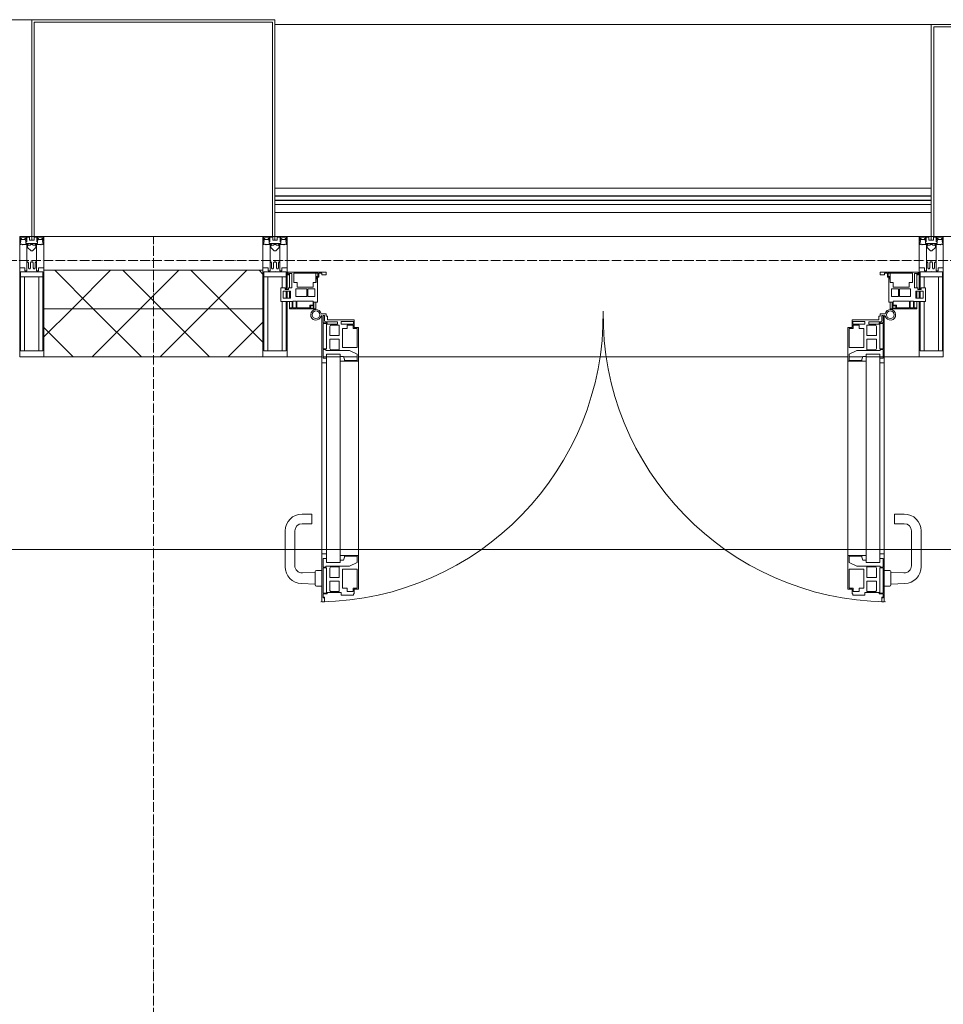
# Model space of a CAD drawing. Header units: millimetres. Extents: x 5617 to 113279, y 7718 to 199432.
# Tile 58 of 79: x 52549 to 54466, y 31556 to 33600. Entities that reach past the tile are written whole.
import ezdxf

# ---------------------------------------------------------------- set-up
doc = ezdxf.new("R2010")
doc.units = ezdxf.units.MM
doc.linetypes.add('ADSK_Линия сетки', pattern=[25, 20, -2.5, 0, -2.5])
doc.linetypes.add('Линия сетки', pattern=[25, 20, -2.5, 0, -2.5])
for name, color, linetype, lineweight in [('Двери', 7, 'Continuous', 18), ('Импосты витража', 7, 'Continuous', 18), ('Колонны', 7, 'Continuous', 18), ('Ограждение', 7, 'Continuous', 18), ('Оси', 7, 'Continuous', 9), ('Панели витража', 7, 'Continuous', 18), ('Перекрытия', 7, 'Continuous', 18), ('Поручни', 7, 'Continuous', 18), ('Стены разрез', 7, 'Continuous', 40), ('Стены штриховка', 7, 'Continuous', 40), ('Элементы узлов', 7, 'Continuous', 18)]:
    doc.layers.add(name, color=color, linetype=linetype, lineweight=lineweight)
pattern_1 = [(45, (0, 0), (-70.71068, 70.71068), []), (135, (0, 0), (-70.71068, -70.71068), [])]

# ---------------------------------------------------------------- blocks, each defined once
blk = doc.blocks.new('135_SLK_K4_AR_rvt-1-МКСС_К4_L15_51_600_')
at = {"layer": 'Перекрытия', "color": 253, "true_color": 0xaaaaaa}
blk.add_line((124100, 32500), (120650, 32500), dxfattribs=at)
blk = doc.blocks.new('A_PAN_ALU_Door_Double - EXT_1_Double_EQ-7513418-МКСС_К4_L15_51_600_')
at = {"layer": 'Двери', "color": 253, "lineweight": 5, "true_color": 0xaaaaaa}
for p, q in [((-575.1, -160.7), (-585.4, -160.7)), ((-575.1, -165.6), (-575.1, -160.7)), ((575.1, -160.7), (585.4, -160.7)), ((575.1, -165.6), (575.1, -160.7)), ((-583.7, -164.2), (-583.7, -262.2)), ((-581.6, -179.2), (-581.6, -164.2)), ((-581.6, -164.2), (-578.6, -164.2)), ((-572.9, -179.2), (-581.6, -179.2)), ((-581.6, -233.4), (-581.6, -180.9)), ((-581.6, -180.9), (-574.6, -180.9)), ((-578.6, -164.2), (-578.6, -174.5)), ((-575.5, -177.5), (-551.3, -177.5)), ((-572.4, -165.6), (-575.1, -165.6)), ((-574.6, -180.9), (-574.6, -233.4)), ((-572.9, -182.2), (-572.9, -179.2)), ((-551.3, -182.2), (-572.9, -182.2)), ((-572.4, -173.3), (-572.4, -165.6)), ((-517.1, -173.3), (-572.4, -173.3)), ((-551.3, -177.5), (-551.3, -182.2)), ((-543.6, -182.2), (-543.6, -176.7)), ((-543.6, -176.7), (-518.6, -176.7)), ((-518.6, -182.2), (-543.6, -182.2)), ((-518.6, -176.7), (-518.6, -182.2)), ((-517.1, -189.3), (-517.1, -173.3)), ((517.1, -173.3), (572.4, -173.3)), ((517.1, -189.3), (517.1, -173.3)), ((518.6, -176.7), (518.6, -182.2)), ((543.6, -176.7), (518.6, -176.7)), ((518.6, -182.2), (543.6, -182.2)), ((543.6, -182.2), (543.6, -176.7)), ((551.3, -177.5), (551.3, -182.2)), ((575.5, -177.5), (551.3, -177.5)), ((551.3, -182.2), (572.9, -182.2)), ((572.4, -165.6), (575.1, -165.6)), ((572.4, -173.3), (572.4, -165.6)), ((572.9, -179.2), (581.6, -179.2)), ((572.9, -182.2), (572.9, -179.2)), ((574.6, -180.9), (574.6, -233.4)), ((581.6, -180.9), (574.6, -180.9)), ((581.6, -164.2), (578.6, -164.2)), ((578.6, -164.2), (578.6, -174.5)), ((581.6, -179.2), (581.6, -164.2)), ((581.6, -233.4), (581.6, -180.9)), ((583.7, -164.2), (583.7, -262.2)), ((-567.6, -186.7), (-566.1, -184)), ((-567.6, -205.7), (-567.6, -186.7)), ((-566.1, -184), (-547.7, -184)), ((-547.7, -184), (-547.7, -205.7)), ((-541.3, -230.6), (-541.3, -191)), ((-541.3, -191), (-531.2, -191)), ((-531.2, -191), (-531.2, -184.4)), ((-531.2, -184.4), (-518.8, -184.4)), ((-518.8, -184.4), (-518.8, -191)), ((-518.8, -191), (-510.6, -191)), ((-508.2, -189.3), (-517.1, -189.3)), ((-510.6, -191), (-510.6, -230.6)), ((-508.2, -259.2), (-508.2, -189.3)), ((508.2, -189.3), (517.1, -189.3)), ((508.2, -259.2), (508.2, -189.3)), ((510.6, -191), (510.6, -230.6)), ((518.8, -191), (510.6, -191)), ((518.8, -184.4), (518.8, -191)), ((531.2, -184.4), (518.8, -184.4)), ((531.2, -191), (531.2, -184.4)), ((541.3, -191), (531.2, -191)), ((541.3, -230.6), (541.3, -191)), ((547.7, -184), (547.7, -205.7)), ((566.1, -184), (547.7, -184)), ((567.6, -186.7), (566.1, -184)), ((567.6, -205.7), (567.6, -186.7)), ((-547.7, -205.7), (-567.6, -205.7)), ((-567.6, -232.6), (-567.6, -213.6)), ((-567.6, -213.6), (-547.7, -213.6)), ((-547.7, -213.6), (-547.7, -235.3)), ((547.7, -205.7), (567.6, -205.7)), ((567.6, -213.6), (547.7, -213.6)), ((547.7, -213.6), (547.7, -235.3)), ((567.6, -232.6), (567.6, -213.6)), ((-583.7, -244.2), (-583.7, -677.3)), ((-574.6, -233.4), (-581.6, -233.4)), ((-581.6, -253.1), (-581.6, -235.1)), ((-581.6, -235.1), (-575.4, -235.1)), ((-575.4, -235.1), (-575.4, -237.1)), ((-575.4, -237.1), (-526.4, -237.1)), ((-574.6, -244.2), (-546, -244.2)), ((-574.6, -244.2), (-574.6, -677.3)), ((-566.1, -235.3), (-567.6, -232.6)), ((-547.7, -235.3), (-566.1, -235.3)), ((-546, -677.3), (-546, -244.2)), ((-510.6, -230.6), (-541.3, -230.6)), ((-526.4, -237.1), (-510.6, -244.7)), ((-510.6, -244.7), (-510.6, -257.7)), ((510.6, -230.6), (541.3, -230.6)), ((526.4, -237.1), (510.6, -244.7)), ((510.6, -244.7), (510.6, -257.7)), ((575.4, -237.1), (526.4, -237.1)), ((546, -677.3), (546, -244.2)), ((574.6, -244.2), (546, -244.2)), ((547.7, -235.3), (566.1, -235.3)), ((566.1, -235.3), (567.6, -232.6)), ((574.6, -233.4), (581.6, -233.4)), ((574.6, -244.2), (574.6, -677.3)), ((575.4, -235.1), (575.4, -237.1)), ((581.6, -235.1), (575.4, -235.1)), ((581.6, -253.1), (581.6, -235.1)), ((583.7, -244.2), (583.7, -677.3)), ((-583.7, -262.2), (-574.6, -262.2)), ((-574.6, -253.1), (-581.6, -253.1)), ((-574.6, -262.2), (-574.6, -253.1)), ((-539.3, -249.6), (-546, -249.6)), ((-546, -249.6), (-546, -259.2)), ((-546, -259.2), (-508.2, -259.2)), ((-537.1, -255.7), (-539.3, -249.6)), ((-537.1, -257.7), (-537.1, -255.7)), ((-510.6, -257.7), (-537.1, -257.7)), ((-508.2, -662.3), (-508.2, -259.2)), ((546, -259.2), (508.2, -259.2)), ((508.2, -662.3), (508.2, -259.2)), ((510.6, -257.7), (537.1, -257.7)), ((537.1, -255.7), (539.3, -249.6)), ((537.1, -257.7), (537.1, -255.7)), ((539.3, -249.6), (546, -249.6)), ((546, -249.6), (546, -259.2)), ((574.6, -253.1), (581.6, -253.1)), ((574.6, -262.2), (574.6, -253.1)), ((583.7, -262.2), (574.6, -262.2)), ((-574.6, -659.3), (-583.7, -659.3)), ((-583.7, -659.3), (-583.7, -758.9)), ((-574.6, -659.3), (-583.7, -659.3)), ((-583.7, -659.3), (-583.7, -758.9)), ((-581.6, -686.5), (-581.6, -668.4)), ((-581.6, -668.4), (-574.6, -668.4)), ((-581.6, -686.5), (-581.6, -668.4)), ((-581.6, -668.4), (-574.6, -668.4)), ((-574.6, -668.4), (-574.6, -659.3)), ((-574.6, -668.4), (-574.6, -659.3)), ((-508.2, -662.3), (-546, -662.3)), ((-546, -662.3), (-546, -672)), ((-508.2, -662.3), (-546, -662.3)), ((-546, -662.3), (-546, -672)), ((-546, -672), (-539.3, -672)), ((-546, -672), (-539.3, -672)), ((-539.3, -672), (-537.1, -665.9)), ((-539.3, -672), (-537.1, -665.9)), ((-537.1, -665.9), (-537.1, -663.8)), ((-537.1, -663.8), (-510.6, -663.8)), ((-537.1, -665.9), (-537.1, -663.8)), ((-537.1, -663.8), (-510.6, -663.8)), ((-510.6, -663.8), (-510.6, -676.8)), ((-510.6, -663.8), (-510.6, -676.8)), ((-508.2, -732.3), (-508.2, -662.3)), ((-508.2, -732.3), (-508.2, -662.3)), ((508.2, -662.3), (546, -662.3)), ((508.2, -732.3), (508.2, -662.3)), ((508.2, -662.3), (546, -662.3)), ((508.2, -732.3), (508.2, -662.3)), ((510.6, -663.8), (510.6, -676.8)), ((537.1, -663.8), (510.6, -663.8)), ((510.6, -663.8), (510.6, -676.8)), ((537.1, -663.8), (510.6, -663.8)), ((537.1, -665.9), (537.1, -663.8)), ((537.1, -665.9), (537.1, -663.8)), ((539.3, -672), (537.1, -665.9)), ((539.3, -672), (537.1, -665.9)), ((546, -672), (539.3, -672)), ((546, -672), (539.3, -672)), ((546, -662.3), (546, -672)), ((546, -662.3), (546, -672)), ((574.6, -659.3), (583.7, -659.3)), ((574.6, -668.4), (574.6, -659.3)), ((574.6, -659.3), (583.7, -659.3)), ((574.6, -668.4), (574.6, -659.3)), ((581.6, -668.4), (574.6, -668.4)), ((581.6, -668.4), (574.6, -668.4)), ((581.6, -686.5), (581.6, -668.4)), ((581.6, -686.5), (581.6, -668.4)), ((583.7, -659.3), (583.7, -758.9)), ((583.7, -659.3), (583.7, -758.9)), ((-575.4, -686.5), (-581.6, -686.5)), ((-575.4, -686.5), (-581.6, -686.5)), ((-581.6, -740.6), (-581.6, -688.2)), ((-581.6, -688.2), (-574.6, -688.2)), ((-581.6, -740.6), (-581.6, -688.2)), ((-581.6, -688.2), (-574.6, -688.2)), ((-526.4, -684.5), (-575.4, -684.5)), ((-575.4, -684.5), (-575.4, -686.5)), ((-526.4, -684.5), (-575.4, -684.5)), ((-575.4, -684.5), (-575.4, -686.5)), ((-574.6, -677.3), (-546, -677.3)), ((-574.6, -688.2), (-574.6, -740.6)), ((-574.6, -688.2), (-574.6, -740.6)), ((-567.6, -688.9), (-566.1, -686.3)), ((-567.6, -688.9), (-566.1, -686.3)), ((-567.6, -708), (-567.6, -688.9)), ((-567.6, -708), (-567.6, -688.9)), ((-566.1, -686.3), (-547.7, -686.3)), ((-566.1, -686.3), (-547.7, -686.3)), ((-547.7, -686.3), (-547.7, -708)), ((-547.7, -686.3), (-547.7, -708)), ((-541.3, -730.5), (-541.3, -691)), ((-541.3, -691), (-510.6, -691)), ((-541.3, -730.5), (-541.3, -691)), ((-541.3, -691), (-510.6, -691)), ((-510.6, -676.8), (-526.4, -684.5)), ((-510.6, -676.8), (-526.4, -684.5)), ((-510.6, -691), (-510.6, -730.6)), ((-510.6, -691), (-510.6, -730.6)), ((510.6, -676.8), (526.4, -684.5)), ((510.6, -676.8), (526.4, -684.5)), ((541.3, -691), (510.6, -691)), ((510.6, -691), (510.6, -730.6)), ((541.3, -691), (510.6, -691)), ((510.6, -691), (510.6, -730.6)), ((526.4, -684.5), (575.4, -684.5)), ((526.4, -684.5), (575.4, -684.5)), ((541.3, -730.5), (541.3, -691)), ((541.3, -730.5), (541.3, -691)), ((574.6, -677.3), (546, -677.3)), ((547.7, -686.3), (547.7, -708)), ((566.1, -686.3), (547.7, -686.3)), ((547.7, -686.3), (547.7, -708)), ((566.1, -686.3), (547.7, -686.3)), ((567.6, -688.9), (566.1, -686.3)), ((567.6, -688.9), (566.1, -686.3)), ((567.6, -708), (567.6, -688.9)), ((567.6, -708), (567.6, -688.9)), ((581.6, -688.2), (574.6, -688.2)), ((574.6, -688.2), (574.6, -740.6)), ((581.6, -688.2), (574.6, -688.2)), ((574.6, -688.2), (574.6, -740.6)), ((575.4, -684.5), (575.4, -686.5)), ((575.4, -684.5), (575.4, -686.5)), ((575.4, -686.5), (581.6, -686.5)), ((575.4, -686.5), (581.6, -686.5)), ((581.6, -740.6), (581.6, -688.2)), ((581.6, -740.6), (581.6, -688.2)), ((-547.7, -708), (-567.6, -708)), ((-547.7, -708), (-567.6, -708)), ((547.7, -708), (567.6, -708)), ((547.7, -708), (567.6, -708)), ((-567.6, -734.8), (-567.6, -715.8)), ((-567.6, -715.8), (-547.7, -715.8)), ((-567.6, -734.8), (-567.6, -715.8)), ((-567.6, -715.8), (-547.7, -715.8)), ((-566.1, -737.5), (-567.6, -734.8)), ((-566.1, -737.5), (-567.6, -734.8)), ((-547.7, -715.8), (-547.7, -737.5)), ((-547.7, -715.8), (-547.7, -737.5)), ((-531.2, -730.5), (-541.3, -730.5)), ((-531.2, -730.5), (-541.3, -730.5)), ((-531.2, -737.1), (-531.2, -730.5)), ((-531.2, -737.1), (-531.2, -730.5)), ((-510.6, -730.6), (-518.8, -730.6)), ((-518.8, -730.6), (-518.8, -737.1)), ((-510.6, -730.6), (-518.8, -730.6)), ((-518.8, -730.6), (-518.8, -737.1)), ((-517.1, -741.8), (-517.1, -732.3)), ((-517.1, -732.3), (-508.2, -732.3)), ((-517.1, -741.8), (-517.1, -732.3)), ((-517.1, -732.3), (-508.2, -732.3)), ((517.1, -732.3), (508.2, -732.3)), ((517.1, -732.3), (508.2, -732.3)), ((510.6, -730.6), (518.8, -730.6)), ((510.6, -730.6), (518.8, -730.6)), ((517.1, -741.8), (517.1, -732.3)), ((517.1, -741.8), (517.1, -732.3)), ((518.8, -730.6), (518.8, -737.1)), ((518.8, -730.6), (518.8, -737.1)), ((531.2, -730.5), (541.3, -730.5)), ((531.2, -737.1), (531.2, -730.5)), ((531.2, -730.5), (541.3, -730.5)), ((531.2, -737.1), (531.2, -730.5)), ((567.6, -715.8), (547.7, -715.8)), ((547.7, -715.8), (547.7, -737.5)), ((567.6, -715.8), (547.7, -715.8)), ((547.7, -715.8), (547.7, -737.5)), ((566.1, -737.5), (567.6, -734.8)), ((566.1, -737.5), (567.6, -734.8)), ((567.6, -734.8), (567.6, -715.8)), ((567.6, -734.8), (567.6, -715.8)), ((-574.6, -740.6), (-581.6, -740.6)), ((-574.6, -740.6), (-581.6, -740.6)), ((-581.6, -750.3), (-581.6, -742.3)), ((-581.6, -742.3), (-572.9, -742.3)), ((-581.6, -750.3), (-581.6, -742.3)), ((-581.6, -742.3), (-572.9, -742.3)), ((-579.8, -750.3), (-581.6, -750.3)), ((-579.8, -750.3), (-581.6, -750.3)), ((-578.6, -748.9), (-579.8, -748.9)), ((-579.8, -748.9), (-579.8, -750.3)), ((-578.6, -748.9), (-579.8, -748.9)), ((-579.8, -748.9), (-579.8, -750.3)), ((-578.6, -758.9), (-578.6, -748.9)), ((-578.6, -758.9), (-578.6, -748.9)), ((-572.9, -742.3), (-572.9, -739.3)), ((-572.9, -739.3), (-543.6, -739.3)), ((-572.9, -742.3), (-572.9, -739.3)), ((-572.9, -739.3), (-543.6, -739.3)), ((-547.7, -737.5), (-566.1, -737.5)), ((-547.7, -737.5), (-566.1, -737.5)), ((-543.6, -739.3), (-543.6, -744.8)), ((-543.6, -739.3), (-543.6, -744.8)), ((-543.6, -744.8), (-518.6, -744.8)), ((-543.6, -744.8), (-518.6, -744.8)), ((-518.8, -737.1), (-531.2, -737.1)), ((-518.8, -737.1), (-531.2, -737.1)), ((-518.6, -744.8), (-518.6, -741.8)), ((-518.6, -741.8), (-517.1, -741.8)), ((-518.6, -744.8), (-518.6, -741.8)), ((-518.6, -741.8), (-517.1, -741.8)), ((518.6, -741.8), (517.1, -741.8)), ((518.6, -741.8), (517.1, -741.8)), ((518.6, -744.8), (518.6, -741.8)), ((518.6, -744.8), (518.6, -741.8)), ((543.6, -744.8), (518.6, -744.8)), ((543.6, -744.8), (518.6, -744.8)), ((518.8, -737.1), (531.2, -737.1)), ((518.8, -737.1), (531.2, -737.1)), ((543.6, -739.3), (543.6, -744.8)), ((572.9, -739.3), (543.6, -739.3)), ((543.6, -739.3), (543.6, -744.8)), ((572.9, -739.3), (543.6, -739.3)), ((547.7, -737.5), (566.1, -737.5)), ((547.7, -737.5), (566.1, -737.5)), ((572.9, -742.3), (572.9, -739.3)), ((572.9, -742.3), (572.9, -739.3)), ((581.6, -742.3), (572.9, -742.3)), ((581.6, -742.3), (572.9, -742.3)), ((574.6, -740.6), (581.6, -740.6)), ((574.6, -740.6), (581.6, -740.6)), ((578.6, -748.9), (579.8, -748.9)), ((578.6, -758.9), (578.6, -748.9)), ((578.6, -748.9), (579.8, -748.9)), ((578.6, -758.9), (578.6, -748.9)), ((579.8, -748.9), (579.8, -750.3)), ((579.8, -748.9), (579.8, -750.3)), ((579.8, -750.3), (581.6, -750.3)), ((579.8, -750.3), (581.6, -750.3)), ((581.6, -750.3), (581.6, -742.3)), ((581.6, -750.3), (581.6, -742.3)), ((-583.7, -758.9), (-578.6, -758.9)), ((-583.7, -758.9), (-578.6, -758.9)), ((583.7, -758.9), (578.6, -758.9)), ((583.7, -758.9), (578.6, -758.9))]:
    blk.add_line(p, q, dxfattribs=at)
at = {"layer": 'Двери', "lineweight": 5}
for p, q in [((-625.1, -576.5), (-605.1, -576.5)), ((-605.1, -576.5), (-605.1, -596.5)), ((625.1, -576.5), (605.1, -576.5)), ((605.1, -576.5), (605.1, -596.5)), ((-660.1, -685.7), (-660.1, -611.5)), ((-640.1, -611.5), (-640.1, -683.8)), ((-605.1, -596.5), (-625.1, -596.5)), ((605.1, -596.5), (625.1, -596.5)), ((640.1, -611.5), (640.1, -683.8)), ((660.1, -685.7), (660.1, -611.5)), ((-595.1, -693.5), (-583.6, -693.5)), ((595.1, -693.5), (583.6, -693.5)), ((-624.5, -698.8), (-597.6, -697.7)), ((-597.6, -723.5), (-597.6, -696)), ((597.6, -723.5), (597.6, -696)), ((624.5, -698.8), (597.6, -697.7)), ((-597.6, -721.7), (-626.4, -720.7)), ((-583.6, -726), (-595.1, -726)), ((583.6, -726), (595.1, -726)), ((597.6, -721.7), (626.4, -720.7))]:
    blk.add_line(p, q, dxfattribs=at)
at = {"layer": 'Двери', "color": 253, "lineweight": 5, "true_color": 0xaaaaaa}
for centre, radius, start, end in [((-596.2, -162.7), 11, 9.9716, 343.953), ((-596.2, -162.6), 8, 90, 270), ((-596.2, -162.6), 8, 270, 90), ((596.2, -162.7), 11, 196.047, 170.0284), ((596.2, -162.6), 8, 90, 270), ((596.2, -162.6), 8, 270, 90), ((-583.7, -166.3), 2.03, 90, 163.9279), ((-575.5, -174.5), 3, 180, 270), ((575.5, -174.5), 3, 270, 0), ((583.7, -166.3), 2.03, 16.0721, 90)]:
    blk.add_arc(centre, radius, start, end, dxfattribs=at)
at = {"layer": 'Двери', "color": 254, "lineweight": 5, "true_color": 0xd4d4d4}
for centre, start, end in [((-596.2, -162.6), 270.9387, 0.704), ((596.2, -162.6), 179.296, 269.0613)]:
    blk.add_arc(centre, 596.2, start, end, dxfattribs=at)
at = {"layer": 'Двери', "lineweight": 5}
for centre, radius, start, end in [((-625.1, -611.5), 35, 90, 180), ((625.1, -611.5), 35, 0, 90), ((-625.1, -611.5), 15, 90, 180), ((625.1, -611.5), 15, 0, 90), ((-625.1, -685.7), 35, 180, 267.8055), ((-625.1, -683.8), 15, 180, 272.1944), ((-595.1, -696), 2.5, 90, 180), ((595.1, -696), 2.5, 0, 90), ((625.1, -683.8), 15, 267.8056, 0), ((625.1, -685.7), 35, 272.1945, 0), ((-595.1, -723.5), 2.5, 180, 270), ((595.1, -723.5), 2.5, 270, 0)]:
    blk.add_arc(centre, radius, start, end, dxfattribs=at)
at = {"layer": 'Панели витража', "color": 253, "lineweight": 5, "true_color": 0xaaaaaa}
for p, q in [((-654.3, -79.5), (-654.3, -74.5)), ((-654.3, -74.5), (-575.3, -74.5)), ((-652.8, -79.5), (-654.3, -79.5)), ((-652.8, -76.7), (-652.8, -79.5)), ((-646.3, -76.7), (-652.8, -76.7)), ((-651.2, -76.7), (-651.2, -106.6)), ((-646.3, -106.6), (-646.3, -76.7)), ((-592, -76.3), (-642.4, -76.3)), ((-642.4, -76.3), (-642.4, -95.5)), ((-596.2, -95.5), (-596.2, -76.2)), ((-592, -83.1), (-592, -76.3)), ((-590.3, -76.5), (-590.3, -84.8)), ((-583.9, -76.5), (-590.3, -76.5)), ((-583.9, -79.5), (-583.9, -76.5)), ((-575.3, -79.5), (-583.9, -79.5)), ((-575.3, -74.5), (-575.3, -79.5)), ((575.3, -74.5), (654.3, -74.5)), ((575.3, -79.5), (575.3, -74.5)), ((583.9, -79.5), (575.3, -79.5)), ((583.9, -76.5), (583.9, -79.5)), ((590.3, -76.5), (583.9, -76.5)), ((590.3, -84.8), (590.3, -76.5)), ((592, -76.3), (592, -83.1)), ((642.4, -76.3), (592, -76.3)), ((596.2, -76.2), (596.2, -95.5)), ((642.4, -95.5), (642.4, -76.3)), ((646.3, -76.7), (646.3, -106.6)), ((652.8, -76.7), (646.3, -76.7)), ((651.2, -106.6), (651.2, -76.7)), ((652.8, -79.5), (652.8, -76.7)), ((654.3, -79.5), (652.8, -79.5)), ((654.3, -74.5), (654.3, -79.5)), ((-642.4, -95.5), (-635.3, -95.5)), ((-635.3, -95.5), (-635.3, -105)), ((-602.1, -95.5), (-595.8, -95.5)), ((-602.1, -105), (-602.1, -95.5)), ((-595.8, -89), (-595, -88.2)), ((-595.8, -95.5), (-595.8, -89)), ((-595, -83.1), (-592, -83.1)), ((-595, -88.2), (-595, -83.1)), ((-593.3, -84.8), (-593.3, -136.5)), ((-590.3, -84.8), (-593.3, -84.8)), ((593.3, -84.8), (590.3, -84.8)), ((592, -83.1), (595, -83.1)), ((593.3, -136.5), (593.3, -84.8)), ((595, -83.1), (595, -88.2)), ((595, -88.2), (595.8, -89)), ((595.8, -89), (595.8, -95.5)), ((595.8, -95.5), (602.1, -95.5)), ((602.1, -95.5), (602.1, -105)), ((635.3, -95.5), (642.4, -95.5)), ((635.3, -105), (635.3, -95.5)), ((-669.2, -106.6), (-660.2, -106.6)), ((-669.2, -135.1), (-669.2, -106.6)), ((-664.2, -113.4), (-664.2, -128.4)), ((-649.2, -113.4), (-664.2, -113.4)), ((-660.2, -106.6), (-660.2, -110.1)), ((-660.2, -110.1), (-653.3, -110.1)), ((-653.3, -106.6), (-646.3, -106.6)), ((-653.3, -110.1), (-653.3, -106.6)), ((-651.2, -113.4), (-651.2, -128.4)), ((-649.2, -128.4), (-649.2, -113.4)), ((-637.8, -108.8), (-637.8, -125)), ((-615.2, -108.8), (-637.8, -108.8)), ((-635.3, -105), (-602.1, -105)), ((-615.2, -125), (-615.2, -108.8)), ((-613, -108.8), (-613, -125)), ((-598.7, -108.8), (-613, -108.8)), ((-598.7, -125), (-598.7, -108.8)), ((598.7, -108.8), (598.7, -125)), ((613, -108.8), (598.7, -108.8)), ((602.1, -105), (635.3, -105)), ((613, -125), (613, -108.8)), ((615.2, -108.8), (615.2, -125)), ((637.8, -108.8), (615.2, -108.8)), ((637.8, -125), (637.8, -108.8)), ((646.3, -106.6), (653.3, -106.6)), ((649.2, -113.4), (649.2, -128.4)), ((664.2, -113.4), (649.2, -113.4)), ((651.2, -128.4), (651.2, -113.4)), ((653.3, -106.6), (653.3, -110.1)), ((653.3, -110.1), (660.2, -110.1)), ((660.2, -106.6), (669.2, -106.6)), ((660.2, -110.1), (660.2, -106.6)), ((664.2, -128.4), (664.2, -113.4)), ((669.2, -106.6), (669.2, -135.1)), ((-645.9, -135.1), (-669.2, -135.1)), ((-664.2, -128.4), (-649.2, -128.4)), ((-651.2, -135.1), (-651.2, -148.5)), ((-645.9, -148.5), (-645.9, -135.1)), ((-644.3, -134.5), (-644.3, -148.2)), ((-637.3, -134.5), (-644.3, -134.5)), ((-637.8, -125), (-615.2, -125)), ((-637.3, -148.2), (-637.3, -134.5)), ((-635.9, -134.2), (-635.9, -148.4)), ((-601.9, -134.2), (-635.9, -134.2)), ((-613, -125), (-598.7, -125)), ((-608.9, -142.8), (-601.9, -142.8)), ((-608.9, -148.4), (-608.9, -142.8)), ((-601.9, -142.8), (-601.9, -134.2)), ((-600.3, -136.5), (-600.3, -150)), ((-593.3, -136.5), (-600.3, -136.5)), ((-596.2, -150), (-596.2, -136.5)), ((600.3, -136.5), (593.3, -136.5)), ((596.2, -136.5), (596.2, -150)), ((598.7, -125), (613, -125)), ((600.3, -150), (600.3, -136.5)), ((635.9, -134.2), (601.9, -134.2)), ((601.9, -134.2), (601.9, -142.8)), ((601.9, -142.8), (608.9, -142.8)), ((608.9, -142.8), (608.9, -148.4)), ((615.2, -125), (637.8, -125)), ((635.9, -148.4), (635.9, -134.2)), ((637.3, -134.5), (637.3, -148.2)), ((644.3, -134.5), (637.3, -134.5)), ((644.3, -148.2), (644.3, -134.5)), ((645.9, -135.1), (645.9, -148.5)), ((669.2, -135.1), (645.9, -135.1)), ((649.2, -128.4), (664.2, -128.4)), ((651.2, -148.5), (651.2, -135.1)), ((-651.2, -148.5), (-645.9, -148.5)), ((-651.2, -150), (-651.2, -148.5)), ((-600.3, -150), (-651.2, -150)), ((-644.3, -148.2), (-637.3, -148.2)), ((-635.9, -148.4), (-608.9, -148.4)), ((-607.5, -144.4), (-607.5, -148.7)), ((-601.5, -144.4), (-607.5, -144.4)), ((-607.5, -148.7), (-601.5, -148.7)), ((-601.5, -148.7), (-601.5, -144.4)), ((-600.3, -150), (-596.2, -150)), ((596.2, -150), (600.3, -150)), ((651.2, -150), (600.3, -150)), ((601.5, -144.4), (601.5, -148.7)), ((607.5, -144.4), (601.5, -144.4)), ((601.5, -148.7), (607.5, -148.7)), ((607.5, -148.7), (607.5, -144.4)), ((608.9, -148.4), (635.9, -148.4)), ((637.3, -148.2), (644.3, -148.2)), ((645.9, -148.5), (651.2, -148.5)), ((651.2, -148.5), (651.2, -150))]:
    blk.add_line(p, q, dxfattribs=at)
blk = doc.blocks.new('Rectangular Mullion - R_StandardFrame_50Wx250H-5816490-МКСС_К4_L15_51_600_')
at = {"layer": 'Импосты витража', "color": 253, "lineweight": 5, "true_color": 0xaaaaaa}
for p, q in [((134740, 33150), (133427.5, 33150)), ((133500, 32900), (133427.5, 32900)), ((133537.8, 32900), (133502.1, 32900)), ((133573.2, 32900), (133544.6, 32900)), ((134592, 32900), (133575.5, 32900)), ((134622.9, 32900), (134594.3, 32900)), ((134665.4, 32900), (134629.7, 32900)), ((134740, 32900), (134667.5, 32900))]:
    blk.add_line(p, q, dxfattribs=at)
blk = doc.blocks.new('Rectangular Mullion - 50Wx250H-2623690-МКСС_К4_L15_51_600_')
at = {"layer": 'Элементы узлов', "color": 253, "lineweight": 5, "true_color": 0xaaaaaa}
for p, q in [((-25, 65.2), (-25, 250)), ((-25, 250), (0, 250)), ((25, 250), (0, 250)), ((25, 65.2), (25, 250)), ((-23, 237.3), (0, 237.3)), ((-23, 237.3), (-23, 73.6)), ((-14.9, 84), (-14.9, 237.3)), ((23, 237.3), (0, 237.3)), ((14.9, 84), (14.9, 237.3)), ((23, 237.3), (23, 73.6)), ((0, 84), (-23, 84)), ((0, 84), (23, 84)), ((-14, 65.2), (-25, 65.2)), ((-0.5, 73.6), (-23, 73.6)), ((-14, 71.3), (-14, 65.2)), ((-10, 71.3), (-14, 71.3)), ((-10, 53), (-10, 71.3)), ((-7, 65.2), (-5.9, 67.3)), ((-7, 65.2), (-7, 54.7)), ((-4.1, 67.3), (-5.9, 67.3)), ((-4.1, 67.3), (-2.9, 65.1)), ((-2.9, 65.1), (-2.9, 54.6)), ((0.5, 73.6), (23, 73.6)), ((4.1, 67.3), (2.9, 65.1)), ((2.9, 65.1), (2.9, 54.6)), ((4.1, 67.3), (5.9, 67.3)), ((7, 65.2), (5.9, 67.3)), ((7, 65.2), (7, 54.7)), ((10, 71.3), (14, 71.3)), ((10, 53), (10, 71.3)), ((14, 71.3), (14, 65.2)), ((14, 65.2), (25, 65.2)), ((-8.7, 53), (-10, 53)), ((-10, 53), (-10, 17)), ((-8.7, 53), (-7, 54.7)), ((-1.3, 53), (-2.9, 54.6)), ((0, 53), (-1.3, 53)), ((0, 53), (1.3, 53)), ((1.3, 53), (2.9, 54.6)), ((8.7, 53), (7, 54.7)), ((8.7, 53), (10, 53)), ((10, 53), (10, 17)), ((-8.5, 23), (-1.5, 30)), ((-8.5, 18.5), (-8.5, 23)), ((-1.5, 30), (0, 30)), ((1.5, 30), (0, 30)), ((8.5, 23), (1.5, 30)), ((8.5, 18.5), (8.5, 23)), ((-23.8, 14.6), (-25, 14.2)), ((-25, 0), (-25, 14.2)), ((-22.3, 17), (-23.8, 17)), ((-23.8, 17), (-23.8, 14.6)), ((-22.5, 10.6), (-23.8, 14.6)), ((-22.5, 10.6), (-23.7, 9.9)), ((-23.7, 1.3), (-23.7, 9.9)), ((-23.7, 1.3), (-11.8, 1.3)), ((-23.2, 10.2), (-22.5, 8)), ((-22.5, 8), (-22.5, 4.5)), ((-21.3, 4.5), (-22.5, 4.5)), ((-22.3, 17), (-22.3, 16)), ((-22.3, 16), (-21.3, 16)), ((-19, 17.6), (-21.3, 16)), ((-21.3, 4.5), (-21.3, 6.5)), ((-21.3, 6.5), (-14.2, 6.5)), ((-18.4, 16.6), (-19, 17.6)), ((-7.4, 16.6), (-18.4, 16.6)), ((-14.2, 6.5), (-14.2, 4.5)), ((-13.2, 4.5), (-14.2, 4.5)), ((-13.2, 4.5), (-12.2, 7.2)), ((-12.7, 7.6), (-11.3, 11.4)), ((-12.7, 7.6), (-11.8, 6.9)), ((-12.2, 9), (-12.2, 14.8)), ((-12.2, 14.8), (0, 14.8)), ((-11.8, 1.3), (-11.8, 6.9)), ((-10.5, 11.2), (-11.3, 11.4)), ((-10.5, 1.5), (-10.5, 11.2)), ((-4.8, 1.5), (-10.5, 1.5)), ((-10, 17), (-7.5, 17)), ((-7.5, 18.5), (-8.5, 18.5)), ((-7.5, 17), (-7.5, 18.5)), ((-7.4, 18), (-7.4, 16.6)), ((-2.6, 18), (-7.4, 18)), ((0, 8), (-4.8, 8)), ((-4.8, 1.5), (-4.8, 8)), ((-2.6, 18), (-2.6, 16.8)), ((-2.6, 16.8), (0, 16.8)), ((2.6, 16.8), (0, 16.8)), ((0, 14.8), (0, 16.8)), ((0, 14.8), (0, 16.8)), ((12.2, 14.8), (0, 14.8)), ((0, 0), (0, 8)), ((0, 8), (4.8, 8)), ((0, 0), (0, 8)), ((2.6, 18), (2.6, 16.8)), ((2.6, 18), (7.4, 18)), ((4.8, 1.5), (4.8, 8)), ((4.8, 1.5), (10.5, 1.5)), ((7.4, 18), (7.4, 16.6)), ((7.4, 16.6), (18.4, 16.6)), ((7.5, 18.5), (8.5, 18.5)), ((7.5, 17), (7.5, 18.5)), ((10, 17), (7.5, 17)), ((10.5, 11.2), (11.3, 11.4)), ((10.5, 1.5), (10.5, 11.2)), ((12.7, 7.6), (11.3, 11.4)), ((12.7, 7.6), (11.8, 6.9)), ((11.8, 1.3), (11.8, 6.9)), ((23.7, 1.3), (11.8, 1.3)), ((12.2, 9), (12.2, 14.8)), ((13.2, 4.5), (12.2, 7.2)), ((13.2, 4.5), (14.2, 4.5)), ((21.3, 6.5), (14.2, 6.5)), ((14.2, 6.5), (14.2, 4.5)), ((18.4, 16.6), (19, 17.6)), ((19, 17.6), (21.3, 16)), ((22.3, 16), (21.3, 16)), ((21.3, 4.5), (21.3, 6.5)), ((21.3, 4.5), (22.5, 4.5)), ((22.3, 17), (22.3, 16)), ((22.3, 17), (23.8, 17)), ((22.5, 10.6), (23.8, 14.6)), ((22.5, 10.6), (23.7, 9.9)), ((23.2, 10.2), (22.5, 8)), ((22.5, 8), (22.5, 4.5)), ((23.7, 1.3), (23.7, 9.9)), ((23.8, 17), (23.8, 14.6)), ((23.8, 14.6), (25, 14.2)), ((25, 0), (25, 14.2)), ((-25, 0), (0, 0)), ((25, 0), (0, 0))]:
    blk.add_line(p, q, dxfattribs=at)
for centre, start, end in [((-0.5, 73.1), 360, 90), ((0.5, 73.1), 90, 180)]:
    blk.add_arc(centre, 0.5, start, end, dxfattribs=at)
blk = doc.blocks.new('Rectangular Mullion - R_StandardFrame_50Wx250H-V73-МКСС_К4_L15_51_600_')
at = {"layer": 'Импосты витража', "color": 253, "lineweight": 5, "true_color": 0xaaaaaa}
for p, q in [((-25, 0), (-25, 250)), ((-25, 250), (25, 250)), ((25, 250), (25, 0)), ((0, 0), (-25, 0)), ((25, 0), (5, 0))]:
    blk.add_line(p, q, dxfattribs=at)
blk = doc.blocks.new('Rectangular Mullion - 50Wx250H-V59-МКСС_К4_L15_51_600_')
at = {"layer": 'Элементы узлов', "color": 253, "lineweight": 5, "true_color": 0xaaaaaa}
for p, q in [((-25, 65.2), (-25, 250)), ((-25, 250), (0, 250)), ((25, 250), (0, 250)), ((25, 135.1), (25, 250)), ((-23, 237.3), (0, 237.3)), ((-23, 237.3), (-23, 73.6)), ((-14.9, 84), (-14.9, 237.3)), ((23, 237.3), (0, 237.3)), ((14.9, 135.1), (14.9, 237.3)), ((23, 237.3), (23, 135.1)), ((23, 128.4), (23, 113.4)), ((25, 113.4), (25, 128.4)), ((14.9, 84), (14.9, 106.6)), ((23, 110.1), (23, 73.6)), ((25, 65.2), (25, 110.1)), ((0, 84), (-23, 84)), ((0, 84), (23, 84)), ((-14, 65.2), (-25, 65.2)), ((-0.5, 73.6), (-23, 73.6)), ((-14, 71.3), (-14, 65.2)), ((-10, 71.3), (-14, 71.3)), ((-10, 53), (-10, 71.3)), ((-7, 65.2), (-5.9, 67.3)), ((-7, 65.2), (-7, 54.7)), ((-4.1, 67.3), (-5.9, 67.3)), ((-4.1, 67.3), (-2.9, 65.1)), ((-2.9, 65.1), (-2.9, 54.6)), ((0.5, 73.6), (23, 73.6)), ((4.1, 67.3), (2.9, 65.1)), ((2.9, 65.1), (2.9, 54.6)), ((4.1, 67.3), (5.9, 67.3)), ((7, 65.2), (5.9, 67.3)), ((7, 65.2), (7, 54.7)), ((10, 71.3), (14, 71.3)), ((10, 53), (10, 71.3)), ((14, 71.3), (14, 65.2)), ((14, 65.2), (25, 65.2)), ((-8.7, 53), (-10, 53)), ((-10, 53), (-10, 17)), ((-8.7, 53), (-7, 54.7)), ((-1.3, 53), (-2.9, 54.6)), ((0, 53), (-1.3, 53)), ((0, 53), (1.3, 53)), ((1.3, 53), (2.9, 54.6)), ((8.7, 53), (7, 54.7)), ((8.7, 53), (10, 53)), ((10, 53), (10, 17)), ((-8.5, 23), (-1.5, 30)), ((-8.5, 18.5), (-8.5, 23)), ((-1.5, 30), (0, 30)), ((1.5, 30), (0, 30)), ((8.5, 23), (1.5, 30)), ((8.5, 18.5), (8.5, 23)), ((-23.8, 14.6), (-25, 14.2)), ((-25, 0), (-25, 14.2)), ((-22.3, 17), (-23.8, 17)), ((-23.8, 17), (-23.8, 14.6)), ((-22.5, 10.6), (-23.8, 14.6)), ((-22.5, 10.6), (-23.7, 9.9)), ((-23.7, 1.3), (-23.7, 9.9)), ((-23.7, 1.3), (-11.8, 1.3)), ((-23.2, 10.2), (-22.5, 8)), ((-22.5, 8), (-22.5, 4.5)), ((-21.3, 4.5), (-22.5, 4.5)), ((-22.3, 17), (-22.3, 16)), ((-22.3, 16), (-21.3, 16)), ((-19, 17.6), (-21.3, 16)), ((-21.3, 4.5), (-21.3, 6.5)), ((-21.3, 6.5), (-14.2, 6.5)), ((-18.4, 16.6), (-19, 17.6)), ((-7.4, 16.6), (-18.4, 16.6)), ((-14.2, 6.5), (-14.2, 4.5)), ((-13.2, 4.5), (-14.2, 4.5)), ((-13.2, 4.5), (-12.2, 7.2)), ((-12.7, 7.6), (-11.3, 11.4)), ((-12.7, 7.6), (-11.8, 6.9)), ((-12.2, 9), (-12.2, 14.8)), ((-12.2, 14.8), (0, 14.8)), ((-11.8, 1.3), (-11.8, 6.9)), ((-10.5, 11.2), (-11.3, 11.4)), ((-10.5, 1.5), (-10.5, 11.2)), ((-4.8, 1.5), (-10.5, 1.5)), ((-10, 17), (-7.5, 17)), ((-7.5, 18.5), (-8.5, 18.5)), ((-7.5, 17), (-7.5, 18.5)), ((-7.4, 18), (-7.4, 16.6)), ((-2.6, 18), (-7.4, 18)), ((0, 8), (-4.8, 8)), ((-4.8, 1.5), (-4.8, 8)), ((-2.6, 18), (-2.6, 16.8)), ((-2.6, 16.8), (0, 16.8)), ((2.6, 16.8), (0, 16.8)), ((0, 14.8), (0, 16.8)), ((0, 14.8), (0, 16.8)), ((12.2, 14.8), (0, 14.8)), ((0, 0), (0, 8)), ((0, 8), (4.8, 8)), ((0, 0), (0, 8)), ((2.6, 18), (2.6, 16.8)), ((2.6, 18), (7.4, 18)), ((4.8, 1.5), (4.8, 8)), ((4.8, 1.5), (10.5, 1.5)), ((7.4, 18), (7.4, 16.6)), ((7.4, 16.6), (18.4, 16.6)), ((7.5, 18.5), (8.5, 18.5)), ((7.5, 17), (7.5, 18.5)), ((10, 17), (7.5, 17)), ((10.5, 11.2), (11.3, 11.4)), ((10.5, 1.5), (10.5, 11.2)), ((12.7, 7.6), (11.3, 11.4)), ((12.7, 7.6), (11.8, 6.9)), ((11.8, 1.3), (11.8, 6.9)), ((23.7, 1.3), (11.8, 1.3)), ((12.2, 9), (12.2, 14.8)), ((13.2, 4.5), (12.2, 7.2)), ((13.2, 4.5), (14.2, 4.5)), ((21.3, 6.5), (14.2, 6.5)), ((14.2, 6.5), (14.2, 4.5)), ((18.4, 16.6), (19, 17.6)), ((19, 17.6), (21.3, 16)), ((22.3, 16), (21.3, 16)), ((21.3, 4.5), (21.3, 6.5)), ((21.3, 4.5), (22.5, 4.5)), ((22.3, 17), (22.3, 16)), ((22.3, 17), (23.8, 17)), ((22.5, 10.6), (23.8, 14.6)), ((22.5, 10.6), (23.7, 9.9)), ((23.2, 10.2), (22.5, 8)), ((22.5, 8), (22.5, 4.5)), ((23.7, 1.3), (23.7, 9.9)), ((23.8, 17), (23.8, 14.6)), ((23.8, 14.6), (25, 14.2)), ((25, 0), (25, 14.2)), ((-25, 0), (0, 0)), ((25, 0), (0, 0))]:
    blk.add_line(p, q, dxfattribs=at)
for centre, start, end in [((-0.5, 73.1), 360, 90), ((0.5, 73.1), 90, 180)]:
    blk.add_arc(centre, 0.5, start, end, dxfattribs=at)
blk = doc.blocks.new('Rectangular Mullion - R_StandardFrame_50Wx250H-V72-МКСС_К4_L15_51_600_')
at = {"layer": 'Импосты витража', "color": 253, "lineweight": 5, "true_color": 0xaaaaaa}
for p, q in [((-25, 0), (-25, 250)), ((-25, 250), (25, 250)), ((25, 250), (25, 135.1)), ((25, 128.4), (25, 113.4)), ((25, 110.1), (25, 0)), ((-5, 0), (-25, 0)), ((25, 0), (0, 0))]:
    blk.add_line(p, q, dxfattribs=at)
blk = doc.blocks.new('Rectangular Mullion - 50Wx250H-V57-МКСС_К4_L15_51_600_')
at = {"layer": 'Элементы узлов', "color": 253, "lineweight": 5, "true_color": 0xaaaaaa}
for p, q in [((-25, 135.1), (-25, 250)), ((-25, 250), (0, 250)), ((25, 250), (0, 250)), ((25, 65.2), (25, 250)), ((-23, 237.3), (0, 237.3)), ((-23, 237.3), (-23, 135.1)), ((-14.9, 135.1), (-14.9, 237.3)), ((23, 237.3), (0, 237.3)), ((14.9, 84), (14.9, 237.3)), ((23, 237.3), (23, 73.6)), ((-25, 113.4), (-25, 128.4)), ((-23, 128.4), (-23, 113.4)), ((-25, 65.2), (-25, 110.1)), ((-23, 110.1), (-23, 73.6)), ((-14.9, 84), (-14.9, 106.6)), ((0, 84), (-23, 84)), ((0, 84), (23, 84)), ((-14, 65.2), (-25, 65.2)), ((-0.5, 73.6), (-23, 73.6)), ((-14, 71.3), (-14, 65.2)), ((-10, 71.3), (-14, 71.3)), ((-10, 53), (-10, 71.3)), ((-7, 65.2), (-5.9, 67.3)), ((-7, 65.2), (-7, 54.7)), ((-4.1, 67.3), (-5.9, 67.3)), ((-4.1, 67.3), (-2.9, 65.1)), ((-2.9, 65.1), (-2.9, 54.6)), ((0.5, 73.6), (23, 73.6)), ((4.1, 67.3), (2.9, 65.1)), ((2.9, 65.1), (2.9, 54.6)), ((4.1, 67.3), (5.9, 67.3)), ((7, 65.2), (5.9, 67.3)), ((7, 65.2), (7, 54.7)), ((10, 71.3), (14, 71.3)), ((10, 53), (10, 71.3)), ((14, 71.3), (14, 65.2)), ((14, 65.2), (25, 65.2)), ((-8.7, 53), (-10, 53)), ((-10, 53), (-10, 17)), ((-8.7, 53), (-7, 54.7)), ((-1.3, 53), (-2.9, 54.6)), ((0, 53), (-1.3, 53)), ((0, 53), (1.3, 53)), ((1.3, 53), (2.9, 54.6)), ((8.7, 53), (7, 54.7)), ((8.7, 53), (10, 53)), ((10, 53), (10, 17)), ((-8.5, 23), (-1.5, 30)), ((-8.5, 18.5), (-8.5, 23)), ((-1.5, 30), (0, 30)), ((1.5, 30), (0, 30)), ((8.5, 23), (1.5, 30)), ((8.5, 18.5), (8.5, 23)), ((-23.8, 14.6), (-25, 14.2)), ((-25, 0), (-25, 14.2)), ((-22.3, 17), (-23.8, 17)), ((-23.8, 17), (-23.8, 14.6)), ((-22.5, 10.6), (-23.8, 14.6)), ((-22.5, 10.6), (-23.7, 9.9)), ((-23.7, 1.3), (-23.7, 9.9)), ((-23.7, 1.3), (-11.8, 1.3)), ((-23.2, 10.2), (-22.5, 8)), ((-22.5, 8), (-22.5, 4.5)), ((-21.3, 4.5), (-22.5, 4.5)), ((-22.3, 17), (-22.3, 16)), ((-22.3, 16), (-21.3, 16)), ((-19, 17.6), (-21.3, 16)), ((-21.3, 4.5), (-21.3, 6.5)), ((-21.3, 6.5), (-14.2, 6.5)), ((-18.4, 16.6), (-19, 17.6)), ((-7.4, 16.6), (-18.4, 16.6)), ((-14.2, 6.5), (-14.2, 4.5)), ((-13.2, 4.5), (-14.2, 4.5)), ((-13.2, 4.5), (-12.2, 7.2)), ((-12.7, 7.6), (-11.3, 11.4)), ((-12.7, 7.6), (-11.8, 6.9)), ((-12.2, 9), (-12.2, 14.8)), ((-12.2, 14.8), (0, 14.8)), ((-11.8, 1.3), (-11.8, 6.9)), ((-10.5, 11.2), (-11.3, 11.4)), ((-10.5, 1.5), (-10.5, 11.2)), ((-4.8, 1.5), (-10.5, 1.5)), ((-10, 17), (-7.5, 17)), ((-7.5, 18.5), (-8.5, 18.5)), ((-7.5, 17), (-7.5, 18.5)), ((-7.4, 18), (-7.4, 16.6)), ((-2.6, 18), (-7.4, 18)), ((0, 8), (-4.8, 8)), ((-4.8, 1.5), (-4.8, 8)), ((-2.6, 18), (-2.6, 16.8)), ((-2.6, 16.8), (0, 16.8)), ((2.6, 16.8), (0, 16.8)), ((0, 14.8), (0, 16.8)), ((0, 14.8), (0, 16.8)), ((12.2, 14.8), (0, 14.8)), ((0, 0), (0, 8)), ((0, 8), (4.8, 8)), ((0, 0), (0, 8)), ((2.6, 18), (2.6, 16.8)), ((2.6, 18), (7.4, 18)), ((4.8, 1.5), (4.8, 8)), ((4.8, 1.5), (10.5, 1.5)), ((7.4, 18), (7.4, 16.6)), ((7.4, 16.6), (18.4, 16.6)), ((7.5, 18.5), (8.5, 18.5)), ((7.5, 17), (7.5, 18.5)), ((10, 17), (7.5, 17)), ((10.5, 11.2), (11.3, 11.4)), ((10.5, 1.5), (10.5, 11.2)), ((12.7, 7.6), (11.3, 11.4)), ((12.7, 7.6), (11.8, 6.9)), ((11.8, 1.3), (11.8, 6.9)), ((23.7, 1.3), (11.8, 1.3)), ((12.2, 9), (12.2, 14.8)), ((13.2, 4.5), (12.2, 7.2)), ((13.2, 4.5), (14.2, 4.5)), ((21.3, 6.5), (14.2, 6.5)), ((14.2, 6.5), (14.2, 4.5)), ((18.4, 16.6), (19, 17.6)), ((19, 17.6), (21.3, 16)), ((22.3, 16), (21.3, 16)), ((21.3, 4.5), (21.3, 6.5)), ((21.3, 4.5), (22.5, 4.5)), ((22.3, 17), (22.3, 16)), ((22.3, 17), (23.8, 17)), ((22.5, 10.6), (23.8, 14.6)), ((22.5, 10.6), (23.7, 9.9)), ((23.2, 10.2), (22.5, 8)), ((22.5, 8), (22.5, 4.5)), ((23.7, 1.3), (23.7, 9.9)), ((23.8, 17), (23.8, 14.6)), ((23.8, 14.6), (25, 14.2)), ((25, 0), (25, 14.2)), ((-25, 0), (0, 0)), ((25, 0), (0, 0))]:
    blk.add_line(p, q, dxfattribs=at)
for centre, start, end in [((-0.5, 73.1), 360, 90), ((0.5, 73.1), 90, 180)]:
    blk.add_arc(centre, 0.5, start, end, dxfattribs=at)
blk = doc.blocks.new('Rectangular Mullion - R_StandardFrame_50Wx250H-V71-МКСС_К4_L15_51_600_')
at = {"layer": 'Импосты витража', "color": 253, "lineweight": 5, "true_color": 0xaaaaaa}
for p, q in [((-25, 135.1), (-25, 250)), ((-25, 250), (25, 250)), ((25, 250), (25, 0)), ((-25, 113.4), (-25, 128.4)), ((-25, 0), (-25, 110.1)), ((0, 0), (-25, 0)), ((25, 0), (5, 0))]:
    blk.add_line(p, q, dxfattribs=at)
blk = doc.blocks.new('Ограждение - Ограждение-6014238-МКСС_К4_L15_51_600_')
at = {"layer": 'Поручни', "color": 253, "lineweight": 5, "true_color": 0xaaaaaa}
for p, q in [((41215, 17850), (39852.5, 17850)), ((41215, 17834), (39852.5, 17834)), ((41215, 17833.5), (39852.5, 17833.5)), ((41215, 17825.5), (39852.5, 17825.5)), ((41215, 17824.5), (39852.5, 17824.5)), ((41215, 17816.5), (39852.5, 17816.5)), ((41215, 17816), (39852.5, 17816)), ((39852.5, 17800), (41215, 17800))]:
    blk.add_line(p, q, dxfattribs=at)
blk = doc.blocks.new('A_SLK_PAN_Type1 - Прямой тип панели-6538252-МКСС_К4_L15_51_600_')
at = {"layer": 'Колонны', "lineweight": 5}
for p, q in [((-247.5, 0), (-252.5, 0)), ((-252.5, 0), (-252.5, -450)), ((-247.5, -445), (-247.5, 0)), ((227.5, 0), (-227.5, 0)), ((247.5, 0), (247.5, -445)), ((252.5, 0), (247.5, 0)), ((252.5, -450), (252.5, 0)), ((247.5, -445), (-247.5, -445)), ((-252.5, -450), (252.5, -450))]:
    blk.add_line(p, q, dxfattribs=at)
blk = doc.blocks.new('A_SLK_PAN_Type1 - Прямой тип панели-6538253-МКСС_К4_L15_51_600_')
at = {"layer": 'Колонны', "lineweight": 5}
for p, q in [((-180, 0), (-185, 0)), ((-185, 0), (-185, -440)), ((-180, -435), (-180, 0)), ((160, 0), (-160, 0)), ((180, 0), (180, -435)), ((185, 0), (180, 0)), ((185, -440), (185, 0)), ((-185, -440), (185, -440)), ((180, -435), (-180, -435))]:
    blk.add_line(p, q, dxfattribs=at)
blk = doc.blocks.new('A_OGR_PAN_Отлив - A_OGR_PAN_Отлив-6265599-МКСС_К4_L15_51_600_')
at = {"layer": 'Колонны', "color": 253, "lineweight": 5, "true_color": 0xaaaaaa}
blk.add_line((681.25, 440), (-681.25, 440), dxfattribs=at)
blk = doc.blocks.new('A_OGR_PAN_Отлив - A_OGR_PAN_Отлив-6265509-МКСС_К4_L15_51_600_')
at = {"layer": 'Колонны', "color": 253, "lineweight": 5, "true_color": 0xaaaaaa}
blk.add_line((681.25, 450), (-681.25, 450), dxfattribs=at)
blk = doc.blocks.new('135_SLK_K4_AR_FCD_rvt-1-МКСС_К4_L15_51_600_')
at = {"layer": 'Стены разрез', "lineweight": 5, "true_color": 0xaaaaaa}
h = blk.add_hatch(dxfattribs=at)
h.set_pattern_fill('FP_4', color=253, style=0, pattern_type=2)
h.set_pattern_definition(pattern_1)
h.paths.add_polyline_path([(122577.5, 33000), (122577.5, 33080), (122122.5, 33080), (122122.5, 33000), (122523, 33000)])
h = blk.add_hatch(dxfattribs=at)
h.set_pattern_fill('FP_4', color=253, style=0, pattern_type=2)
h.set_pattern_definition(pattern_1)
h.paths.add_polyline_path([(122577.5, 32900), (122577.5, 33000), (122122.5, 33000), (122122.5, 32900), (122523, 32900)])
at = {"layer": 'Стены разрез', "color": 253, "lineweight": 9, "true_color": 0xaaaaaa}
for p, q in [((122577.5, 33080), (122122.5, 33080)), ((122122.5, 33080), (122122.5, 32900)), ((122577.5, 32900), (122577.5, 33080)), ((122122.5, 32900), (122577.5, 32900))]:
    blk.add_line(p, q, dxfattribs=at)
at = {"layer": 'Стены штриховка', "color": 253, "lineweight": 9, "true_color": 0xaaaaaa}
blk.add_line((122577.5, 33000), (122122.5, 33000), dxfattribs=at)
at = {"layer": 'Импосты витража', "color": 253, "lineweight": 5, "true_color": 0xaaaaaa, "extrusion": (0, 0, -1), "rotation": 180}
for name, p in [('Rectangular Mullion - 50Wx250H-2623690-МКСС_К4_L15_51_600_', (-122097.5, 33150)), ('Rectangular Mullion - R_StandardFrame_50Wx250H-V73-МКСС_К4_L15_51_600_', (-122097.5, 33150)), ('Rectangular Mullion - 50Wx250H-V59-МКСС_К4_L15_51_600_', (-122602.5, 33150)), ('Rectangular Mullion - R_StandardFrame_50Wx250H-V72-МКСС_К4_L15_51_600_', (-122602.5, 33150)), ('Rectangular Mullion - 50Wx250H-V57-МКСС_К4_L15_51_600_', (-123965, 33150)), ('Rectangular Mullion - R_StandardFrame_50Wx250H-V71-МКСС_К4_L15_51_600_', (-123965, 33150))]:
    blk.add_blockref(name, p, dxfattribs=at)
at = {"layer": 'Импосты витража', "color": 253, "lineweight": 5, "true_color": 0xaaaaaa}
blk.add_blockref('Rectangular Mullion - R_StandardFrame_50Wx250H-5816490-МКСС_К4_L15_51_600_', (-10800, 0), dxfattribs=at)
at = {"layer": 'Колонны', "color": 253, "lineweight": 5, "true_color": 0xaaaaaa}
for name, p in [('A_OGR_PAN_Отлив - A_OGR_PAN_Отлив-6265509-МКСС_К4_L15_51_600_', (121416.3, 33150)), ('A_OGR_PAN_Отлив - A_OGR_PAN_Отлив-6265599-МКСС_К4_L15_51_600_', (123283.8, 33150))]:
    blk.add_blockref(name, p, dxfattribs=at)
at = {"layer": 'Колонны', "color": 253, "lineweight": 5, "true_color": 0xaaaaaa, "rotation": 180}
for name, p in [('A_SLK_PAN_Type1 - Прямой тип панели-6538252-МКСС_К4_L15_51_600_', (122350, 33150)), ('A_SLK_PAN_Type1 - Прямой тип панели-6538253-МКСС_К4_L15_51_600_', (124150, 33150))]:
    blk.add_blockref(name, p, dxfattribs=at)
at = {"layer": 'Ограждение', "color": 253, "lineweight": 5, "true_color": 0xaaaaaa}
blk.add_blockref('Ограждение - Ограждение-6014238-МКСС_К4_L15_51_600_', (82750, 15400), dxfattribs=at)
at = {"layer": 'Панели витража', "color": 253, "lineweight": 5, "true_color": 0xaaaaaa}
blk.add_blockref('A_PAN_ALU_Door_Double - EXT_1_Double_EQ-7513418-МКСС_К4_L15_51_600_', (123283.8, 33150), dxfattribs=at)

msp = doc.modelspace()

# ---------------------------------------------------------------- linework, layer by layer
at = {"layer": 'Оси', "linetype": 'Линия сетки'}
msp.add_line((52826.3, 12025.7), (52826.3, 33150), dxfattribs=at)
at = {"layer": 'Оси', "linetype": 'ADSK_Линия сетки'}
msp.add_line((67226.3, 33100), (25128.4, 33100), dxfattribs=at)

# ---------------------------------------------------------------- block references
at = {"lineweight": 5}
for name in ['135_SLK_K4_AR_FCD_rvt-1-МКСС_К4_L15_51_600_', '135_SLK_K4_AR_rvt-1-МКСС_К4_L15_51_600_']:
    msp.add_blockref(name, (-69523.7, 0), dxfattribs=at)

doc.saveas('drawing.dxf')
